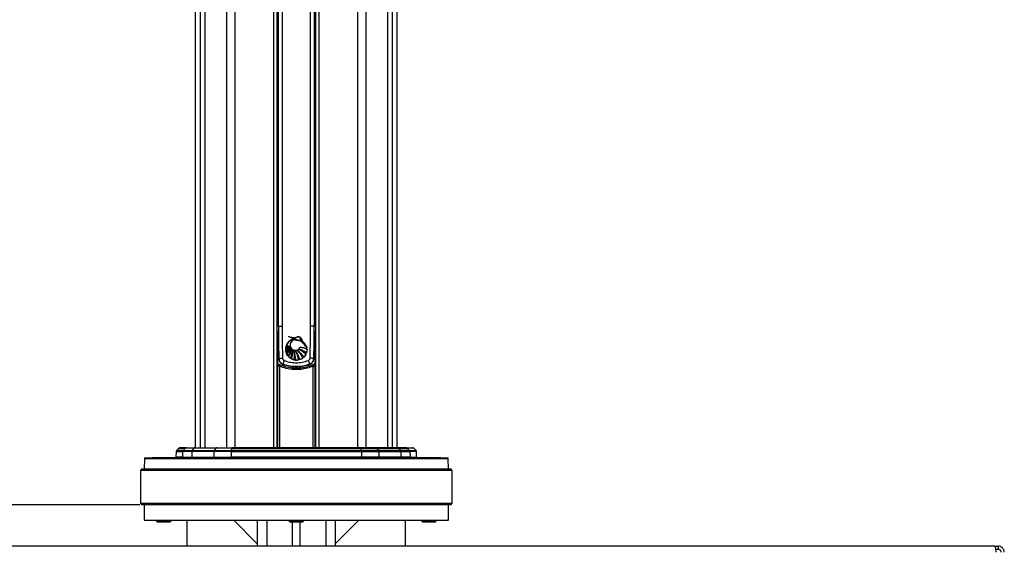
# Model space of a CAD drawing. Header units: millimetres. Extents: x 20 to 26059, y 28 to 17638.
# Tile 64 of 73: x 22205 to 23467, y 2220 to 2903. Entities that reach past the tile are written whole.
import ezdxf

# ---------------------------------------------------------------- set-up
doc = ezdxf.new("R2010")
doc.units = ezdxf.units.MM
doc.layers.add('COMPONENT_GEOMETRY', color=7, linetype='Continuous')
doc.styles.add('SLDTEXTSTYLE0', font='TXT', dxfattribs={"width": 0.75})
doc.dimstyles.new('SLDDIMSTYLE0', dxfattribs={"dimtxt": 150, "dimasz": 6.604, "dimexe": 0, "dimexo": 0.0625, "dimgap": 37.5, "dimtad": 0, "dimtih": 1, "dimtoh": 1, "dimdec": 0, "dimlfac": 0.5, "dimrnd": 1e-09, "dimzin": 12, "dimdsep": 46, "dimtxsty": 'SLDTEXTSTYLE0', "dimsah": 1, "dimcen": 0.09, "dimadec": 0, "dimazin": 3, "dimtfac": 1, "dimtdec": 0, "dimtofl": 0, "dimtmove": 0, "dimatfit": 3, "dimfxl": 1, "dimfrac": 2, "dimtolj": 1, "dimtzin": 12, "dimarcsym": 0})

# ---------------------------------------------------------------- blocks, each defined once
blk = doc.blocks.new('_D_4')
at = {"layer": 'COMPONENT_GEOMETRY', "color": 7, "ltscale": 2}
for p, q in [((22359, 2281.3), (21073.9, 2281.3)), ((21080.3, 2281.3), (21080.3, 2208.2)), ((21080.3, 1897), (21080.3, 1970.1)), ((21627.6, 1897), (21073.9, 1897))]:
    blk.add_line(p, q, dxfattribs=at)
for points in [[(21080.3, 2281.3), (21079.3, 2274.7), (21081.3, 2274.7)], [(21080.3, 1897), (21081.3, 1903.6), (21079.3, 1903.6)]]:
    blk.add_solid(points, dxfattribs=at)
at = {"layer": 'COMPONENT_GEOMETRY', "color": 7, "ltscale": 2, "insert": (20914, 2163.5), "char_height": 150, "attachment_point": 1, "style": 'SLDTEXTSTYLE0'}
blk.add_mtext('192', dxfattribs=at)

msp = doc.modelspace()

# ---------------------------------------------------------------- linework, layer by layer
at = {"color": 7, "linetype": 'Continuous', "lineweight": 25, "ltscale": 2}
for p, q in [((22429.93, 6725.12), (22429.93, 2354.33)), ((22689.06, 2354.33), (22689.06, 6725.11)), ((22534.86, 2354.33), (22534.86, 5953.69)), ((22584.14, 5953.53), (22584.14, 2354.33)), ((22536.5, 2510.33), (22536.5, 2919.41)), ((22541.27, 2919.41), (22541.27, 2510.33)), ((22577.72, 2510.33), (22577.72, 2919.41)), ((22582.5, 2919.41), (22582.5, 2510.33)), ((22534.86, 2503.33), (22536.59, 2503.33)), ((22535.51, 2500.71), (22535.51, 2502.71)), ((22535.51, 2500.71), (22535.51, 2462.04)), ((22536.5, 2509.76), (22536.5, 2510.33)), ((22536.5, 2510.33), (22541.27, 2510.33)), ((22582.5, 2510.33), (22577.72, 2510.33)), ((22582.45, 2503.33), (22584.14, 2503.33)), ((22582.5, 2510.33), (22582.5, 2509.76)), ((22583.48, 2502.71), (22583.48, 2500.71)), ((22583.48, 2462.04), (22583.48, 2500.71)), ((22554.74, 2493.46), (22558.69, 2494.62)), ((22545.89, 2479.42), (22545.91, 2481.84)), ((22552.61, 2481.55), (22545.89, 2479.42)), ((22545.91, 2481.84), (22551.99, 2482.51)), ((22546, 2482.64), (22546.56, 2484.94)), ((22551.99, 2482.51), (22546, 2482.64)), ((22546, 2478.43), (22552.61, 2481.55)), ((22546.69, 2475.76), (22546, 2478.43)), ((22546.56, 2484.94), (22551.38, 2483.86)), ((22553.35, 2480.79), (22546.69, 2475.76)), ((22551.38, 2483.86), (22546.84, 2485.68)), ((22547.08, 2474.82), (22553.35, 2480.79)), ((22573.53, 2480.79), (22572.74, 2475.92)), ((22573.53, 2479.87), (22573.53, 2479.88)), ((22548.68, 2472.15), (22547.08, 2474.82)), ((22552.09, 2468.96), (22549.45, 2471.22)), ((22556.75, 2467.01), (22553.21, 2468.3)), ((22562.39, 2466.96), (22558.25, 2466.77)), ((22567.92, 2469.4), (22563.82, 2467.32)), ((22572.05, 2474.31), (22569.15, 2470.43)), ((22535.87, 2458.79), (22537.76, 2458.79)), ((22581.23, 2458.79), (22583.12, 2458.79)), ((22405.39, 2349.39), (22405.14, 2342.29)), ((22408.97, 2353.74), (22405.97, 2350.74)), ((22418.6, 2354.33), (22410.39, 2354.33)), ((22413.69, 2349.39), (22413.45, 2342.29)), ((22425.58, 2349.39), (22413.69, 2349.39)), ((22417.21, 2353.74), (22414.27, 2350.74)), ((22414.27, 2350.74), (22426, 2350.74)), ((22428.12, 2353.74), (22417.21, 2353.74)), ((22418.6, 2354.33), (22429.12, 2354.33)), ((22425.58, 2349.39), (22425.41, 2342.29)), ((22453.83, 2349.39), (22425.58, 2349.39)), ((22428.12, 2353.74), (22426, 2350.74)), ((22426, 2350.74), (22454.25, 2350.74)), ((22456.37, 2353.74), (22428.12, 2353.74)), ((22429.12, 2354.33), (22457.37, 2354.33)), ((22453.83, 2349.39), (22453.66, 2342.29)), ((22476.02, 2349.39), (22453.83, 2349.39)), ((22456.37, 2353.74), (22454.25, 2350.74)), ((22454.25, 2350.74), (22476.14, 2350.74)), ((22476.73, 2353.74), (22456.37, 2353.74)), ((22457.37, 2354.33), (22477.01, 2354.33)), ((22476.02, 2349.39), (22475.98, 2342.29)), ((22476.02, 2349.39), (22642.97, 2349.39)), ((22476.73, 2353.74), (22476.14, 2350.74)), ((22642.85, 2350.74), (22476.14, 2350.74)), ((22476.73, 2353.74), (22642.26, 2353.74)), ((22641.98, 2354.33), (22477.01, 2354.33)), ((22661.62, 2354.33), (22641.98, 2354.33)), ((22642.26, 2353.74), (22642.85, 2350.74)), ((22642.26, 2353.74), (22662.62, 2353.74)), ((22664.74, 2350.74), (22642.85, 2350.74)), ((22642.97, 2349.39), (22643.02, 2342.29)), ((22642.97, 2349.39), (22665.16, 2349.39)), ((22689.87, 2354.33), (22661.62, 2354.33)), ((22662.62, 2353.74), (22664.74, 2350.74)), ((22662.62, 2353.74), (22690.87, 2353.74)), ((22692.99, 2350.74), (22664.74, 2350.74)), ((22665.16, 2349.39), (22665.33, 2342.29)), ((22665.16, 2349.39), (22693.41, 2349.39)), ((22700.39, 2354.33), (22689.87, 2354.33)), ((22690.87, 2353.74), (22692.99, 2350.74)), ((22690.87, 2353.74), (22701.78, 2353.74)), ((22704.72, 2350.74), (22692.99, 2350.74)), ((22693.41, 2349.39), (22693.58, 2342.29)), ((22693.41, 2349.39), (22705.3, 2349.39)), ((22700.39, 2354.33), (22708.6, 2354.33)), ((22701.78, 2353.74), (22704.72, 2350.74)), ((22705.3, 2349.39), (22705.54, 2342.29)), ((22713.02, 2350.74), (22710.02, 2353.74)), ((22713.85, 2342.29), (22713.6, 2349.39)), ((22364.63, 2340.35), (22364.29, 2327.33)), ((22365.63, 2341.33), (22559.5, 2341.33)), ((22374.02, 2341.89), (22374.02, 2341.33)), ((22374.78, 2341.89), (22374.78, 2341.33)), ((22378.17, 2341.89), (22378.17, 2341.33)), ((22381.32, 2341.83), (22381.32, 2341.33)), ((22381.32, 2341.83), (22384.51, 2341.83)), ((22381.32, 2341.83), (22381.32, 2341.33)), ((22381.32, 2341.83), (22381.32, 2341.83)), ((22383.5, 2341.89), (22383.5, 2341.83)), ((22383.79, 2341.89), (22383.79, 2341.83)), ((22383.88, 2341.89), (22383.88, 2341.83)), ((22383.92, 2341.89), (22383.92, 2341.83)), ((22384.04, 2341.89), (22384.04, 2341.83)), ((22384.12, 2341.89), (22384.12, 2341.83)), ((22384.32, 2341.89), (22384.32, 2341.83)), ((22384.4, 2341.89), (22384.4, 2341.33)), ((22384.51, 2341.89), (22384.51, 2341.33)), ((22384.58, 2341.89), (22384.58, 2341.33)), ((22385.95, 2341.83), (22385.95, 2341.33)), ((22386.28, 2341.33), (22386.28, 2341.89)), ((22392.48, 2341.89), (22392.48, 2341.33)), ((22392.58, 2341.83), (22392.58, 2341.33)), ((22393.91, 2341.33), (22393.91, 2341.89)), ((22394.25, 2341.83), (22397.36, 2341.83)), ((22397.36, 2341.83), (22397.36, 2341.33)), ((22413.45, 2342.29), (22425.41, 2342.29)), ((22425.41, 2342.29), (22453.66, 2342.29)), ((22453.66, 2342.29), (22475.98, 2342.29)), ((22643.02, 2342.29), (22475.98, 2342.29)), ((22559.5, 2341.33), (22753.36, 2341.33)), ((22665.33, 2342.29), (22643.02, 2342.29)), ((22693.58, 2342.29), (22665.33, 2342.29)), ((22705.54, 2342.29), (22693.58, 2342.29)), ((22713.03, 2341.83), (22713.03, 2341.33)), ((22715.67, 2341.33), (22715.67, 2341.89)), ((22725.08, 2341.89), (22725.08, 2341.83)), ((22725.13, 2341.89), (22725.13, 2341.83)), ((22725.15, 2341.89), (22725.15, 2341.83)), ((22725.18, 2341.89), (22725.18, 2341.83)), ((22725.24, 2341.89), (22725.24, 2341.83)), ((22725.37, 2341.89), (22725.37, 2341.83)), ((22725.97, 2341.89), (22725.97, 2341.33)), ((22728.52, 2341.33), (22728.52, 2341.89)), ((22729.15, 2341.89), (22729.15, 2341.33)), ((22731.77, 2341.33), (22731.77, 2341.89)), ((22734.86, 2341.83), (22734.86, 2341.89)), ((22734.95, 2341.83), (22734.95, 2341.89)), ((22735.49, 2341.33), (22735.49, 2341.89)), ((22739.26, 2341.33), (22739.26, 2341.89)), ((22742.56, 2341.33), (22742.56, 2341.89)), ((22744.64, 2341.33), (22744.64, 2341.89)), ((22744.97, 2341.33), (22744.97, 2341.89)), ((22754.71, 2327.33), (22754.36, 2340.35)), ((22361.5, 2327.33), (22359.5, 2325.33)), ((22359.5, 2325.33), (22359.5, 2283.33)), ((22559.5, 2325.33), (22359.5, 2325.33)), ((22361.5, 2327.33), (22559.5, 2327.33)), ((22559.5, 2327.33), (22757.5, 2327.33)), ((22759.5, 2325.33), (22559.5, 2325.33)), ((22759.5, 2325.33), (22757.5, 2327.33)), ((22759.5, 2283.33), (22759.5, 2325.33)), ((22359.5, 2283.33), (22361.5, 2281.33)), ((22359.5, 2283.33), (22559.5, 2283.33)), ((22559.5, 2281.33), (22361.5, 2281.33)), ((22364.5, 2281.33), (22364.5, 2261.33)), ((22559.5, 2283.33), (22759.5, 2283.33)), ((22757.5, 2281.33), (22559.5, 2281.33)), ((22754.5, 2261.33), (22754.5, 2281.33)), ((22757.5, 2281.33), (22759.5, 2283.33)), ((22364.5, 2261.33), (22754.5, 2261.33)), ((22379.5, 2261.33), (22379.5, 2260.98)), ((22379.5, 2260.98), (22381.15, 2259.33)), ((22379.5, 2260.98), (22397.79, 2260.98)), ((22397.79, 2260.98), (22399.5, 2260.98)), ((22397.84, 2259.33), (22399.5, 2260.98)), ((22399.5, 2260.98), (22399.5, 2261.33)), ((22419.5, 2228.33), (22419.5, 2261.33)), ((22479.5, 2261.33), (22509.5, 2231.33)), ((22509.5, 2261.33), (22509.5, 2228.33)), ((22549.5, 2261.33), (22549.5, 2260.98)), ((22549.5, 2260.98), (22551.15, 2259.33)), ((22549.5, 2260.98), (22569.5, 2260.98)), ((22567.84, 2259.33), (22569.5, 2260.98)), ((22569.5, 2260.98), (22569.5, 2261.33)), ((22609.5, 2261.33), (22609.5, 2228.33)), ((22639.5, 2261.33), (22609.5, 2231.33)), ((22699.5, 2228.33), (22699.5, 2261.33)), ((22719.5, 2261.33), (22719.5, 2260.98)), ((22719.5, 2260.98), (22721.15, 2259.33)), ((22719.5, 2260.98), (22739.5, 2260.98)), ((22737.84, 2259.33), (22739.5, 2260.98)), ((22739.5, 2260.98), (22739.5, 2261.33)), ((22381.15, 2259.33), (22396.41, 2259.33)), ((22396.41, 2259.33), (22397.84, 2259.33)), ((22551.15, 2259.33), (22567.84, 2259.33)), ((22554.5, 2228.33), (22554.5, 2259.33)), ((22564.5, 2228.33), (22564.5, 2259.33)), ((22721.15, 2259.33), (22737.84, 2259.33)), ((23455.5, 2228.33), (21663.5, 2228.33)), ((23455.5, 2228.33), (23459.5, 2228.33)), ((23456.35, 2224.33), (23459.5, 2224.33)), ((23459.5, 2228.33), (23459.5, 2224.33))]:
    msp.add_line(p, q, dxfattribs=at)
at = {"color": 8, "linetype": 'Continuous', "lineweight": 25, "ltscale": 2}
for p, q in [((22429.94, 6725.12), (22429.94, 2354.33)), ((22436.74, 2354.33), (22436.74, 6722.87)), ((22442.21, 6722.58), (22442.21, 2354.33)), ((22470.46, 2354.33), (22470.46, 6720.58)), ((22638.33, 2354.33), (22638.33, 6720.07)), ((22648.53, 6720.58), (22648.53, 2354.33)), ((22676.78, 2354.33), (22676.78, 6722.58)), ((22682.25, 6722.87), (22682.25, 2354.33)), ((22689.05, 2354.33), (22689.05, 6725.11)), ((22480.66, 6669.24), (22480.66, 2354.33)), ((22530.57, 2354.33), (22530.57, 5958.52)), ((22588.43, 5958.64), (22588.43, 2354.33)), ((22535.51, 2502.71), (22536.59, 2502.71)), ((22536.59, 2500.71), (22535.51, 2500.71)), ((22583.48, 2500.71), (22582.42, 2500.71)), ((22582.45, 2502.71), (22583.48, 2502.71)), ((22535.87, 2354.33), (22535.87, 2458.79)), ((22537.76, 2458.79), (22537.76, 2354.33)), ((22581.23, 2354.33), (22581.23, 2458.79)), ((22583.12, 2458.79), (22583.12, 2354.33)), ((22405.39, 2349.39), (22413.69, 2349.39)), ((22414.27, 2350.74), (22405.97, 2350.74)), ((22408.97, 2353.74), (22417.21, 2353.74)), ((22710.02, 2353.74), (22701.78, 2353.74)), ((22704.72, 2350.74), (22713.02, 2350.74)), ((22713.6, 2349.39), (22705.3, 2349.39)), ((22559.5, 2340.35), (22364.63, 2340.35)), ((22413.45, 2342.29), (22405.14, 2342.29)), ((22754.36, 2340.35), (22559.5, 2340.35)), ((22705.54, 2342.29), (22713.85, 2342.29)), ((22521.5, 2261.33), (22521.5, 2228.33)), ((22597.5, 2261.33), (22597.5, 2228.33))]:
    msp.add_line(p, q, dxfattribs=at)
at = {"color": 8, "linetype": 'Continuous', "lineweight": 25, "ltscale": 2, "flags": 128}
for points in [[(22537.08, 2468.91), (22537.14, 2468.91), (22537.45, 2468.92), (22537.99, 2468.94), (22538.75, 2468.96), (22539.68, 2468.99), (22540.73, 2469.02), (22541.86, 2469.05)], [(22581.91, 2468.91), (22581.85, 2468.91), (22581.55, 2468.92), (22581, 2468.94), (22580.24, 2468.96), (22579.31, 2468.99), (22578.26, 2469.02), (22577.14, 2469.05)]]:
    msp.add_lwpolyline(points, dxfattribs=at)
at = {"color": 7, "linetype": 'Continuous', "lineweight": 25, "ltscale": 2, "flags": 128}
for points in [[(22534.86, 2460.31), (22535.13, 2460.69), (22535.26, 2460.82)], [(22476.73, 2353.74), (22476.76, 2353.87), (22476.79, 2353.99), (22476.82, 2354.09), (22476.86, 2354.17), (22476.9, 2354.24), (22476.93, 2354.29), (22476.97, 2354.32), (22477.01, 2354.33)], [(22642.26, 2353.74), (22642.23, 2353.87), (22642.2, 2353.99), (22642.17, 2354.09), (22642.13, 2354.17), (22642.1, 2354.24), (22642.06, 2354.29), (22642.02, 2354.32), (22641.98, 2354.33)]]:
    msp.add_lwpolyline(points, dxfattribs=at)
at = {"color": 8, "linetype": 'Continuous', "lineweight": 25, "ltscale": 4}
for centre, radius, start, end in [((22537.05, 2513.8), 4.08, 262.15357, 270.29065), ((22581.94, 2513.8), 4.08, 269.70935, 277.84643), ((22537.87, 2481.36), 13.04, 266.5344, 272.27292), ((22557.5, 2511.45), 56.93, 246.55972, 247.67071), ((22536.6, 2459.34), 1.99, 66.31917, 132.10378), ((22544.08, 2460.83), 1.78, 158.38658, 174.41766), ((22574.92, 2460.83), 1.78, 5.57244, 21.62539), ((22582.39, 2459.34), 1.99, 64.53635, 113.69932), ((22561.49, 2511.45), 56.93, 292.32929, 293.44028)]:
    msp.add_arc(centre, radius, start, end, dxfattribs=at)
at = {"color": 7, "linetype": 'Continuous', "lineweight": 25, "ltscale": 4}
for centre, radius, start, end in [((22559.69, 2480.53), 13.84, 110.92308, 158.17558), ((22557.79, 2508.74), 14.14, 234.94908, 273.63364), ((22556.04, 2509.15), 13.58, 242.03083, 289.44489), ((22558.25, 2486.07), 6.69, 90, 335.57879), ((22563.96, 2469.37), 25.8, 101.77962, 110.92308), ((22534.94, 2454.76), 47.29, 35.54171, 50.97656), ((22533.98, 2461.14), 44.73, 28.15211, 43.18066), ((22559.69, 2480.53), 13.84, 174.57632, 184.60696), ((22540.6, 2507.83), 28.9, 280.55002, 294.57239), ((22546.1, 2508.28), 26.44, 269.57505, 282.86036), ((22559.69, 2480.53), 13.84, 161.44205, 171.26478), ((22549.83, 2520.49), 38.05, 264.23199, 273.24999), ((22538.2, 2503.54), 26.29, 287.27052, 303.24982), ((22559.69, 2480.53), 13.84, 188.73522, 200.1624), ((22555.23, 2512.3), 28.7, 252.42277, 262.29992), ((22529.31, 2505.72), 34.64, 300.12791, 313.97092), ((22562.12, 2517.26), 35.09, 244.1715, 252.17965), ((22529.52, 2499.54), 30.32, 305.37994, 321.8112), ((22529.12, 2491.19), 27.3, 315.76871, 336.04373), ((22525.46, 2489.33), 30.06, 322.95646, 342.12936), ((22514.81, 2485.33), 40.72, 336.30302, 351.80796), ((22525.23, 2478.8), 29.89, 339.42574, 1.38433), ((22528.88, 2468.65), 29.43, 356.32352, 20.40871), ((22527.57, 2472.27), 29.65, 349.76985, 12.94962), ((22534.88, 2460.55), 29.72, 13.1802, 38.17055), ((22532.5, 2463.32), 30.11, 6.95015, 31.21386), ((22545.85, 2456.2), 27.31, 31.41666, 57.40516), ((22541.23, 2457.04), 29.41, 24.86126, 48.91516), ((22554.06, 2449.79), 32.12, 54.4516, 73.94533), ((22548.41, 2450.08), 33.85, 45.7104, 64.57885), ((22561.21, 2453.82), 29.66, 65.45324, 83.93443), ((22559.69, 2480.53), 13.84, 340.52847, 1.07012), ((22575.14, 2452.68), 34.02, 156.53482, 164.84929), ((22559.69, 2480.53), 13.84, 204.39198, 217.30176), ((22559.69, 2480.53), 13.84, 222.28808, 236.73372), ((22559.69, 2480.53), 13.84, 242.12155, 257.73891), ((22559.69, 2480.53), 13.84, 264.04777, 281.25434), ((22559.69, 2480.53), 13.84, 287.39151, 306.4775), ((22559.69, 2480.53), 13.84, 313.14447, 333.28762), ((22543.85, 2452.68), 34.02, 15.15071, 23.46518), ((22537.87, 2458.79), 2, 67.79185, 179.97531), ((22559.5, 2511.45), 54.93, 246.27715, 247.67071), ((22547.48, 2455.36), 10.31, 149.16392, 160.54079), ((22559.5, 2511.45), 54.93, 292.32929, 293.72285), ((22581.12, 2458.79), 2, 0.02469, 112.20815), ((22571.51, 2455.36), 10.31, 19.45921, 30.83608), ((22582.39, 2459.33), 2, 29.32553, 64.57775), ((22407.39, 2349.32), 2, 135, 178), ((22410.39, 2352.33), 2, 90, 135), ((22415.71, 2349.33), 2.02, 135.70091, 178.12466), ((22418.6, 2352.39), 1.94, 90.08248, 135.72614), ((22428.04, 2349.37), 2.45, 146.26118, 179.55799), ((22429.18, 2353.08), 1.25, 92.77531, 147.94766), ((22456.29, 2349.37), 2.45, 146.2623, 179.55745), ((22457.43, 2353.08), 1.25, 92.77516, 147.94781), ((22483.6, 2349.42), 7.57, 169.98983, 180.21386), ((22635.4, 2349.42), 7.57, 359.78614, 10.01017), ((22661.56, 2353.08), 1.25, 32.05219, 87.22484), ((22662.7, 2349.37), 2.45, 0.44255, 33.7377), ((22689.81, 2353.08), 1.25, 32.05234, 87.22469), ((22690.95, 2349.37), 2.45, 0.44201, 33.73882), ((22700.39, 2352.39), 1.94, 44.27386, 89.91752), ((22703.28, 2349.33), 2.02, 1.87534, 44.29909), ((22708.6, 2352.33), 2, 45, 90), ((22711.61, 2349.32), 2, 2, 45), ((22365.63, 2340.33), 1, 90, 178.5), ((22404.14, 2342.33), 1, 270, 358), ((22412.46, 2342.32), 0.99, 270.56627, 358.56984), ((22424.53, 2342.19), 0.881, 281.04933, 6.52649), ((22452.78, 2342.19), 0.881, 281.0484, 6.52684), ((22474.62, 2342.07), 1.38, 327.53563, 9.39421), ((22644.38, 2342.07), 1.38, 170.60579, 212.46437), ((22666.21, 2342.19), 0.881, 173.47316, 258.9516), ((22694.46, 2342.19), 0.881, 173.47351, 258.95067), ((22706.53, 2342.32), 0.99, 181.43016, 269.43373), ((22714.85, 2342.33), 1, 182, 210.68315), ((22753.36, 2340.33), 1, 1.5, 90)]:
    msp.add_arc(centre, radius, start, end, dxfattribs=at)
at = {"color": 8, "linetype": 'Continuous', "lineweight": 25, "ltscale": 4}
for centre, major_axis, ratio, start_param, end_param in [((22535.51, 2502.64), (4, 0), 0.0174551, 1.5707963, 1.7358167), ((22535.51, 2500.64), (2, 0), 0.0349101, 1.5707963, 1.9055588), ((22583.48, 2502.64), (4, 0), 0.0174551, 1.4057759, 1.5707963), ((22583.48, 2500.64), (2, 0), 0.0349101, 1.2360338, 1.5707963)]:
    msp.add_ellipse(centre, major_axis=major_axis, ratio=ratio, start_param=start_param, end_param=end_param, dxfattribs=at)
at = {"color": 7, "linetype": 'Continuous', "lineweight": 25, "ltscale": 2}
for points, knots in [([(22536.56, 2510.2), (22536.55, 2503.8), (22536.53, 2490.03), (22536.92, 2476.27), (22537.13, 2468.91)], [0, 0, 0, 0, 0.4652847, 1, 1, 1, 1]), ([(22536.56, 2509.62), (22536.55, 2503.22), (22536.53, 2489.46), (22536.92, 2475.7), (22537.13, 2468.34)], [0, 0, 0, 0, 0.4652932, 1, 1, 1, 1]), ([(22541.27, 2510.33), (22541.28, 2505.24), (22541.32, 2491.48), (22541.65, 2477.72), (22541.86, 2469.05)], [0, 0, 0, 0, 0.370217, 1, 1, 1, 1]), ([(22577.14, 2469.05), (22577.35, 2477.72), (22577.68, 2491.48), (22577.71, 2505.24), (22577.72, 2510.33)], [0, 0, 0, 0, 0.629783, 1, 1, 1, 1]), ([(22581.89, 2468.91), (22581.97, 2471.68), (22582.33, 2484.15), (22582.57, 2497.96), (22582.47, 2509), (22582.46, 2510.33)], [0, 0, 0, 0, 0.2003863, 0.90333094, 1, 1, 1, 1]), ([(22581.89, 2468.34), (22581.97, 2471.1), (22582.33, 2483.57), (22582.57, 2497.38), (22582.47, 2508.42), (22582.46, 2509.76)], [0, 0, 0, 0, 0.2003866, 0.903323, 1, 1, 1, 1]), ([(22546.84, 2485.68), (22547.56, 2487.07), (22549, 2489.83), (22552.06, 2492.29), (22554.11, 2493.19), (22554.74, 2493.46)], [0, 0, 0, 0, 0.4088188, 0.8176277, 1, 1, 1, 1]), ([(22549.67, 2497.16), (22551.09, 2496.58), (22553.92, 2495.42), (22557.78, 2495.51), (22559.9, 2496.15), (22560.56, 2496.35)], [0, 0, 0, 0, 0.40731149, 0.81462962, 1, 1, 1, 1]), ([(22558.69, 2494.62), (22557.08, 2494.66), (22553.86, 2494.74), (22551.07, 2496.35), (22549.67, 2497.16)], [0, 0, 0, 0, 0.4994666, 1, 1, 1, 1]), ([(22558.25, 2492.76), (22557.5, 2492.68), (22556, 2492.54), (22553.99, 2491.38), (22552.47, 2489.69), (22551.6, 2487.57), (22551.48, 2485.28), (22552.12, 2483.09), (22553.46, 2481.23), (22555.33, 2479.91), (22557.53, 2479.3), (22559.82, 2479.44), (22561.92, 2480.33), (22563.47, 2481.71), (22564.09, 2482.84), (22564.34, 2483.31)], [0, 0, 0, 0, 0.0786963, 0.1573915, 0.2360909, 0.3148007, 0.3934984, 0.4721792, 0.550866, 0.6295728, 0.7082788, 0.7869751, 0.8656636, 0.9443566, 1, 1, 1, 1]), ([(22564.72, 2491.5), (22564.56, 2491.57), (22564.1, 2491.79), (22563.01, 2491.71), (22561.61, 2492.16), (22559.99, 2492.7), (22558.83, 2492.74), (22558.25, 2492.76)], [0, 0, 0, 0, 0.0766786, 0.2283283, 0.480719, 0.7367172, 1, 1, 1, 1]), ([(22558.25, 2492.76), (22559.07, 2492.71), (22560.59, 2492.63), (22562.31, 2491.81), (22563.58, 2491.76), (22564.29, 2491.72), (22564.6, 2491.55), (22564.72, 2491.5)], [0, 0, 0, 0, 0.3699321, 0.6829786, 0.8410309, 0.9422539, 1, 1, 1, 1]), ([(22558.25, 2492.76), (22559.47, 2492.56), (22561.22, 2492.28), (22563.14, 2491.74), (22564.13, 2491.76), (22564.52, 2491.58), (22564.72, 2491.5)], [0, 0, 0, 0, 0.5598874, 0.8057962, 0.9035606, 1, 1, 1, 1]), ([(22566.6, 2491.75), (22566.64, 2492.13), (22566.72, 2492.89), (22566.34, 2494.05), (22565.62, 2495.14), (22564.49, 2496.07), (22562.87, 2496.61), (22561.49, 2496.63), (22560.7, 2496.39), (22560.56, 2496.35)], [0, 0, 0, 0, 0.1258466, 0.2510583, 0.3934044, 0.5575646, 0.7264661, 0.9521022, 1, 1, 1, 1]), ([(22566.6, 2491.75), (22566.64, 2492.13), (22566.72, 2492.89), (22566.24, 2494.35), (22565.02, 2495.85), (22562.81, 2496.73), (22561.31, 2496.47), (22560.56, 2496.35)], [0, 0, 0, 0, 0.1258734, 0.2511602, 0.5007253, 0.7496375, 1, 1, 1, 1]), ([(22560.56, 2496.35), (22561.17, 2496.46), (22562.29, 2496.67), (22563.98, 2496.32), (22565.33, 2495.46), (22566.28, 2494.22), (22566.74, 2492.92), (22566.64, 2492.08), (22566.6, 2491.75)], [0, 0, 0, 0, 0.2033049, 0.3772317, 0.5573781, 0.7229111, 0.8900663, 1, 1, 1, 1]), ([(22564.25, 2493.89), (22564.26, 2493.91), (22564.29, 2493.95), (22564.37, 2494.01), (22564.5, 2494.04), (22564.72, 2494.03), (22564.99, 2493.94), (22565.21, 2493.78), (22565.33, 2493.62), (22565.38, 2493.5), (22565.38, 2493.4), (22565.35, 2493.32), (22565.3, 2493.26), (22565.21, 2493.2), (22565.05, 2493.17), (22564.82, 2493.2), (22564.55, 2493.32), (22564.36, 2493.48), (22564.26, 2493.63), (22564.22, 2493.74), (22564.22, 2493.83), (22564.24, 2493.87), (22564.25, 2493.89)], [0, 0, 0, 0, 0.0245106, 0.0489215, 0.0887838, 0.1535274, 0.255543, 0.3608773, 0.4093265, 0.4500827, 0.4770882, 0.5042486, 0.5276257, 0.5576558, 0.6023904, 0.6762556, 0.7855105, 0.8729196, 0.9199239, 0.9562111, 0.9822341, 1, 1, 1, 1]), ([(22573.42, 2482.25), (22572.14, 2483.92), (22569.55, 2487.3), (22566.34, 2490.09), (22564.72, 2491.5)], [0, 0, 0, 0, 0.4954426, 1, 1, 1, 1]), ([(22566.6, 2491.75), (22567.88, 2490.29), (22570.47, 2487.35), (22572.43, 2483.96), (22573.42, 2482.25)], [0, 0, 0, 0, 0.4956916, 1, 1, 1, 1]), ([(22554.06, 2480.1), (22553.35, 2478.68), (22551.91, 2475.79), (22549.77, 2473.37), (22548.68, 2472.15)], [0, 0, 0, 0, 0.4921363, 1, 1, 1, 1]), ([(22549.45, 2471.22), (22550.39, 2472.58), (22552.3, 2475.35), (22553.47, 2478.5), (22554.06, 2480.1)], [0, 0, 0, 0, 0.4929531, 1, 1, 1, 1]), ([(22555.11, 2479.52), (22554.79, 2477.73), (22554.14, 2474.11), (22552.78, 2470.69), (22552.09, 2468.96)], [0, 0, 0, 0, 0.4954074, 1, 1, 1, 1]), ([(22553.21, 2468.3), (22553.79, 2470.09), (22554.97, 2473.74), (22555.06, 2477.57), (22555.11, 2479.52)], [0, 0, 0, 0, 0.4907587, 1, 1, 1, 1]), ([(22556.46, 2478.92), (22556.75, 2477.3), (22557.34, 2474.01), (22557.22, 2469.99), (22556.85, 2467.66), (22556.75, 2467.01)], [0, 0, 0, 0, 0.41092386, 0.83375908, 1, 1, 1, 1]), ([(22558.25, 2466.77), (22558.28, 2468.4), (22558.32, 2471.71), (22557.53, 2475.79), (22556.73, 2478.15), (22556.46, 2478.92)], [0, 0, 0, 0, 0.39547912, 0.80240946, 1, 1, 1, 1]), ([(22558.25, 2478.92), (22559.04, 2477.45), (22560.66, 2474.47), (22561.88, 2470.36), (22562.26, 2467.81), (22562.39, 2466.96)], [0, 0, 0, 0, 0.39255261, 0.79649078, 1, 1, 1, 1]), ([(22563.82, 2467.32), (22563.37, 2468.91), (22562.45, 2472.12), (22560.42, 2475.98), (22558.83, 2478.13), (22558.25, 2478.92)], [0, 0, 0, 0, 0.3811394, 0.7733008, 1, 1, 1, 1]), ([(22560.56, 2479.21), (22561.73, 2478.08), (22564.12, 2475.78), (22566.45, 2472.35), (22567.56, 2470.13), (22567.92, 2469.4)], [0, 0, 0, 0, 0.3959351, 0.8033569, 1, 1, 1, 1]), ([(22569.15, 2470.43), (22568.3, 2471.69), (22566.57, 2474.22), (22563.58, 2477.12), (22561.43, 2478.6), (22560.56, 2479.21)], [0, 0, 0, 0, 0.3664215, 0.7434704, 1, 1, 1, 1]), ([(22562.95, 2480.65), (22564.57, 2479.8), (22567.87, 2478.06), (22570.64, 2475.57), (22572.05, 2474.31)], [0, 0, 0, 0, 0.4931822, 1, 1, 1, 1]), ([(22572.74, 2475.92), (22571.23, 2476.9), (22568.17, 2478.9), (22564.7, 2480.06), (22562.95, 2480.65)], [0, 0, 0, 0, 0.4927114, 1, 1, 1, 1]), ([(22564.34, 2483.31), (22565.9, 2483.08), (22569.07, 2482.61), (22572.03, 2481.4), (22573.53, 2480.79)], [0, 0, 0, 0, 0.4934473, 1, 1, 1, 1]), ([(22534.86, 2462.36), (22534.97, 2462.31), (22535.38, 2462.1), (22536.06, 2461.77), (22536.76, 2461.45), (22537.25, 2461.23), (22537.35, 2461.19), (22537.4, 2461.17)], [0, 0, 0, 0, 0.0867008, 0.3303658, 0.556868, 0.7773319, 1, 1, 1, 1]), ([(22537.09, 2468.92), (22537.09, 2468.88), (22537.02, 2468.11), (22537.42, 2466.61), (22538.35, 2464.6), (22539.86, 2462.96), (22541.25, 2461.97), (22542.13, 2461.68), (22542.32, 2461.61)], [0, 0, 0, 0, 0.0124289, 0.2430283, 0.4738371, 0.7068831, 0.9369463, 1, 1, 1, 1]), ([(22537.09, 2468.35), (22537.09, 2468.31), (22537.02, 2467.54), (22537.42, 2466.03), (22538.35, 2464.03), (22539.86, 2462.38), (22541.27, 2461.39), (22542.17, 2461.09), (22542.38, 2461.02)], [0, 0, 0, 0, 0.0123499, 0.2414023, 0.4707179, 0.7022664, 0.9309057, 1, 1, 1, 1]), ([(22541.86, 2469.05), (22541.88, 2468.8), (22541.95, 2468.2), (22542.35, 2467.43), (22543.01, 2466.69), (22543.59, 2466.4), (22543.94, 2466.23)], [0, 0, 0, 0, 0.20845111, 0.48516536, 0.68641014, 1, 1, 1, 1]), ([(22543.94, 2466.23), (22544.47, 2466.03), (22547.19, 2465.02), (22552.36, 2463.72), (22559.7, 2463.12), (22567.44, 2463.75), (22572.49, 2465.39), (22575.05, 2466.23)], [0, 0, 0, 0, 0.0537254, 0.2738875, 0.5002054, 0.745778, 1, 1, 1, 1]), ([(22575.05, 2466.23), (22575.13, 2466.26), (22575.55, 2466.43), (22576.22, 2466.9), (22576.76, 2467.62), (22577.06, 2468.36), (22577.11, 2468.79), (22577.14, 2469.05)], [0, 0, 0, 0, 0.0701639, 0.3615771, 0.6522776, 0.7852951, 1, 1, 1, 1]), ([(22576.67, 2461.6), (22577.32, 2461.9), (22578.69, 2462.52), (22580.34, 2464.18), (22581.46, 2466.23), (22581.95, 2467.9), (22581.88, 2468.79), (22581.87, 2468.92)], [0, 0, 0, 0, 0.2229137, 0.4718267, 0.7179358, 0.9604753, 1, 1, 1, 1]), ([(22576.67, 2461.03), (22577.32, 2461.33), (22578.69, 2461.95), (22580.34, 2463.61), (22581.46, 2465.66), (22581.95, 2467.33), (22581.88, 2468.22), (22581.87, 2468.34)], [0, 0, 0, 0, 0.2228281, 0.4718373, 0.7180738, 0.9607854, 1, 1, 1, 1]), ([(22581.59, 2461.17), (22581.6, 2461.17), (22581.63, 2461.18), (22581.85, 2461.28), (22582.49, 2461.57), (22583.31, 2461.95), (22583.9, 2462.25), (22584.14, 2462.37)], [0, 0, 0, 0, 0.0356621, 0.2737864, 0.5355226, 0.8151791, 1, 1, 1, 1]), ([(22535.28, 2460.8), (22535.33, 2460.86), (22535.51, 2461.05), (22535.89, 2461.22), (22536.33, 2461.33), (22536.7, 2461.34), (22536.99, 2461.3), (22537.2, 2461.24), (22537.31, 2461.2), (22537.36, 2461.19), (22537.36, 2461.18)], [0, 0, 0, 0, 0.1087122, 0.3437095, 0.5423801, 0.70777, 0.8388492, 0.9331857, 0.9898737, 1, 1, 1, 1]), ([(22581.23, 2458.79), (22578.72, 2457.88), (22573.65, 2456.05), (22565.19, 2454.59), (22556.06, 2454.37), (22546.62, 2455.65), (22540.67, 2457.76), (22537.76, 2458.79)], [0, 0, 0, 0, 0.17977433, 0.36321619, 0.57484353, 0.79257305, 1, 1, 1, 1]), ([(22538.63, 2460.64), (22541.42, 2459.65), (22547.05, 2457.64), (22556.11, 2456.39), (22564.82, 2456.57), (22573.03, 2457.98), (22577.9, 2459.75), (22580.36, 2460.64)], [0, 0, 0, 0, 0.2074795, 0.4190313, 0.6367472, 0.8165183, 1, 1, 1, 1]), ([(22576.68, 2461.58), (22576.14, 2461.37), (22573.16, 2460.24), (22567.45, 2458.78), (22559.59, 2458.1), (22551.68, 2458.76), (22545.97, 2460.19), (22542.9, 2461.35), (22542.31, 2461.58)], [0, 0, 0, 0, 0.0500728, 0.2717652, 0.4998901, 0.7199188, 0.9462366, 1, 1, 1, 1]), ([(22576.68, 2461), (22576.14, 2460.79), (22573.16, 2459.67), (22567.45, 2458.21), (22559.59, 2457.52), (22551.68, 2458.19), (22545.97, 2459.62), (22542.9, 2460.78), (22542.31, 2461)], [0, 0, 0, 0, 0.0500718, 0.2717655, 0.4998903, 0.7199191, 0.9462381, 1, 1, 1, 1]), ([(22374.03, 2341.83), (22374.02, 2341.83), (22374.01, 2341.83), (22374.05, 2341.83), (22374.08, 2341.83)], [0, 0, 0, 0, 0.0885107, 1, 1, 1, 1]), ([(22374.78, 2341.83), (22374.79, 2341.83), (22374.8, 2341.83), (22375.02, 2341.83), (22375.3, 2341.83), (22375.76, 2341.83), (22376.23, 2341.83), (22376.62, 2341.83), (22376.79, 2341.83), (22376.95, 2341.83), (22377.08, 2341.83), (22377.41, 2341.83), (22377.72, 2341.83), (22377.99, 2341.83), (22378.04, 2341.83)], [0, 0, 0, 0, 0.0154601, 0.1041612, 0.223022, 0.4445311, 0.6117762, 0.7077533, 0.7776727, 0.7938785, 0.8092633, 0.8427157, 0.9697022, 1, 1, 1, 1]), ([(22378.17, 2341.83), (22378.17, 2341.83), (22378.17, 2341.83), (22378.22, 2341.83), (22378.48, 2341.83), (22378.94, 2341.83), (22379.59, 2341.83), (22380.22, 2341.83), (22380.74, 2341.83), (22380.97, 2341.83)], [0, 0, 0, 0, 0.0069329, 0.0388372, 0.0761456, 0.3581459, 0.495726, 0.7746087, 1, 1, 1, 1]), ([(22384.6, 2341.83), (22384.6, 2341.83), (22384.61, 2341.83), (22384.88, 2341.83), (22385.28, 2341.83), (22385.64, 2341.83), (22385.8, 2341.83), (22385.85, 2341.83), (22385.87, 2341.83), (22385.89, 2341.83), (22385.92, 2341.83), (22385.94, 2341.83), (22385.95, 2341.83)], [0, 0, 0, 0, 0.2111198, 0.5029762, 0.7883837, 0.9174055, 0.9608323, 0.9692643, 0.9752196, 0.9810635, 0.9886222, 1, 1, 1, 1]), ([(22385.95, 2341.83), (22385.99, 2341.83), (22386.09, 2341.83), (22386.19, 2341.83), (22386.25, 2341.83), (22386.28, 2341.83), (22386.27, 2341.83), (22386.27, 2341.83)], [0, 0, 0, 0, 0.295062, 0.6485103, 0.8122948, 0.9526796, 1, 1, 1, 1]), ([(22386.8, 2341.83), (22386.91, 2341.83), (22387.4, 2341.83), (22388.95, 2341.83), (22390.68, 2341.83), (22391.72, 2341.83), (22391.96, 2341.83)], [0, 0, 0, 0, 0.0764148, 0.3369539, 0.8445682, 1, 1, 1, 1]), ([(22392.58, 2341.83), (22392.65, 2341.83), (22392.75, 2341.83), (22392.84, 2341.83), (22392.86, 2341.83), (22392.87, 2341.83), (22392.88, 2341.83), (22392.89, 2341.83), (22392.94, 2341.83), (22393.09, 2341.83), (22393.22, 2341.83), (22393.39, 2341.83), (22393.67, 2341.83), (22393.89, 2341.83), (22393.89, 2341.83), (22393.9, 2341.83)], [0, 0, 0, 0, 0.0855066, 0.1010534, 0.1044786, 0.1071737, 0.1102116, 0.1143383, 0.1244208, 0.1619662, 0.2778076, 0.364445, 0.4494641, 0.8037428, 1, 1, 1, 1]), ([(22397.65, 2341.83), (22397.72, 2341.83), (22398.28, 2341.83), (22399.09, 2341.83), (22399.9, 2341.83), (22400.25, 2341.83), (22400.36, 2341.83), (22400.42, 2341.83), (22400.45, 2341.83), (22400.47, 2341.83), (22400.5, 2341.83), (22400.56, 2341.83), (22400.65, 2341.83), (22400.82, 2341.83), (22401.05, 2341.83), (22401.28, 2341.83), (22401.42, 2341.83), (22401.48, 2341.83), (22401.51, 2341.83), (22401.52, 2341.83), (22401.53, 2341.83), (22401.53, 2341.83), (22401.53, 2341.83), (22401.53, 2341.83), (22401.95, 2341.83), (22402.79, 2341.83), (22403.89, 2341.83), (22404.7, 2341.83), (22405.33, 2341.83), (22405.34, 2341.83), (22405.34, 2341.83)], [0, 0, 0, 0, 0.0240293, 0.1867905, 0.2840713, 0.3054759, 0.3147924, 0.3220268, 0.3243975, 0.3270912, 0.3293867, 0.335199, 0.3424584, 0.3527138, 0.3807446, 0.4033347, 0.4132749, 0.4176493, 0.4195737, 0.42042, 0.4207932, 0.4209575, 0.4210297, 0.4210613, 0.4210863, 0.5334279, 0.6448902, 0.7526053, 0.8478416, 1, 1, 1, 1]), ([(22713.03, 2341.83), (22713.38, 2341.83), (22714.09, 2341.83), (22714.91, 2341.83), (22715.48, 2341.83), (22715.69, 2341.83), (22715.66, 2341.83), (22715.66, 2341.83)], [0, 0, 0, 0, 0.2423535, 0.4885945, 0.734465, 0.9782031, 1, 1, 1, 1]), ([(22715.57, 2341.83), (22715.92, 2341.83), (22716.63, 2341.83), (22718.8, 2341.83), (22721.29, 2341.83), (22723.13, 2341.83), (22723.97, 2341.83), (22724.38, 2341.83), (22724.67, 2341.83), (22724.89, 2341.83), (22725.06, 2341.83), (22725.16, 2341.83), (22725.24, 2341.83), (22725.32, 2341.83), (22725.39, 2341.83), (22725.45, 2341.83), (22725.59, 2341.83), (22725.72, 2341.83), (22725.84, 2341.83)], [0, 0, 0, 0, 0.2418276, 0.4852951, 0.7070955, 0.8047517, 0.8477483, 0.8646479, 0.8815537, 0.898465, 0.9068363, 0.9106438, 0.9145485, 0.9243663, 0.935545, 0.9442755, 0.9519919, 1, 1, 1, 1]), ([(22725.97, 2341.83), (22725.97, 2341.83), (22725.97, 2341.83), (22725.98, 2341.83), (22726.02, 2341.83), (22726.26, 2341.83), (22726.75, 2341.83), (22727.31, 2341.83), (22727.75, 2341.83), (22727.99, 2341.83), (22728.15, 2341.83), (22728.23, 2341.83), (22728.29, 2341.83), (22728.33, 2341.83), (22728.37, 2341.83), (22728.4, 2341.83), (22728.47, 2341.83), (22728.52, 2341.83), (22728.49, 2341.83), (22728.47, 2341.83)], [0, 0, 0, 0, 0.00608182, 0.0147245, 0.02405035, 0.03541146, 0.15512231, 0.27568343, 0.33441029, 0.3840203, 0.40107168, 0.41488592, 0.42550614, 0.43729032, 0.45141492, 0.49885681, 0.61182692, 0.81419241, 1, 1, 1, 1]), ([(22728.39, 2341.83), (22728.58, 2341.83), (22728.87, 2341.83), (22729.06, 2341.83), (22729.13, 2341.83), (22729.15, 2341.83), (22729.14, 2341.83), (22729.19, 2341.83), (22729.26, 2341.83), (22729.31, 2341.83), (22729.43, 2341.83), (22729.7, 2341.83), (22730.21, 2341.83), (22730.78, 2341.83), (22731.27, 2341.83), (22731.52, 2341.83), (22731.64, 2341.83), (22731.69, 2341.83), (22731.73, 2341.83), (22731.76, 2341.83), (22731.77, 2341.83), (22731.77, 2341.83)], [0, 0, 0, 0, 0.3135836, 0.5014332, 0.6080999, 0.6670711, 0.6871822, 0.7047134, 0.7094814, 0.7147027, 0.7221346, 0.7507964, 0.8034473, 0.8909968, 0.9405985, 0.9655832, 0.9727934, 0.9787478, 0.9838793, 0.9886406, 1, 1, 1, 1]), ([(22732.47, 2341.83), (22732.49, 2341.83), (22732.56, 2341.83), (22732.62, 2341.83), (22732.68, 2341.83), (22732.73, 2341.83), (22732.76, 2341.83), (22732.81, 2341.83), (22732.88, 2341.83), (22733.02, 2341.83), (22733.22, 2341.83), (22733.54, 2341.83), (22734.08, 2341.83), (22734.69, 2341.83), (22735.16, 2341.83), (22735.37, 2341.83), (22735.45, 2341.83), (22735.49, 2341.83), (22735.49, 2341.83), (22735.49, 2341.83)], [0, 0, 0, 0, 0.0623122, 0.1414971, 0.1884, 0.1996179, 0.2103154, 0.2207883, 0.2444853, 0.2690996, 0.3345891, 0.4069141, 0.5383671, 0.7839945, 0.9143307, 0.9451458, 0.9683894, 0.9871892, 1, 1, 1, 1]), ([(22736.19, 2341.83), (22736.25, 2341.83), (22736.34, 2341.83), (22736.45, 2341.83), (22736.51, 2341.83), (22736.56, 2341.83), (22736.62, 2341.83), (22736.73, 2341.83), (22736.92, 2341.83), (22737.36, 2341.83), (22738.03, 2341.83), (22738.67, 2341.83), (22739.08, 2341.83), (22739.22, 2341.83), (22739.25, 2341.83), (22739.27, 2341.83), (22739.26, 2341.83), (22739.26, 2341.83)], [0, 0, 0, 0, 0.09274408, 0.12184563, 0.13633, 0.14864568, 0.16036224, 0.1845592, 0.23688171, 0.32621623, 0.58263581, 0.83724782, 0.94752177, 0.96614854, 0.98379388, 0.99543753, 1, 1, 1, 1]), ([(22740.14, 2341.83), (22740.17, 2341.83), (22740.21, 2341.83), (22740.28, 2341.83), (22740.35, 2341.83), (22740.46, 2341.83), (22740.62, 2341.83), (22741.02, 2341.83), (22741.55, 2341.83), (22742.06, 2341.83), (22742.39, 2341.83), (22742.52, 2341.83), (22742.56, 2341.83), (22742.56, 2341.83), (22742.55, 2341.83)], [0, 0, 0, 0, 0.019047, 0.0378042, 0.0587046, 0.0768239, 0.1469119, 0.2538314, 0.5364262, 0.7817354, 0.9356041, 0.9646079, 0.9909238, 1, 1, 1, 1]), ([(22743.05, 2341.83), (22743.1, 2341.83), (22743.18, 2341.83), (22743.29, 2341.83), (22743.39, 2341.83), (22743.54, 2341.83), (22743.78, 2341.83), (22744.12, 2341.83), (22744.39, 2341.83), (22744.53, 2341.83), (22744.63, 2341.83), (22744.64, 2341.83), (22744.64, 2341.83)], [0, 0, 0, 0, 0.0377224, 0.056977, 0.0778649, 0.1288595, 0.2832181, 0.5429133, 0.7533792, 0.9072622, 0.9740961, 1, 1, 1, 1]), ([(23455.5, 2228.33), (23455.54, 2228.22), (23455.61, 2228.05), (23455.87, 2227.05), (23456.08, 2226.02), (23456.3, 2224.76), (23456.56, 2222.9), (23456.62, 2221.34), (23456.67, 2220.33)], [0, 0, 0, 0, 0.2411666, 0.3695155, 0.500008, 0.6304885, 0.7588334, 1, 1, 1, 1]), ([(23467.5, 2220.33), (23467.39, 2221.34), (23467.22, 2222.9), (23466.22, 2224.76), (23465.19, 2226.02), (23463.93, 2227.05), (23462.07, 2228.05), (23460.51, 2228.22), (23459.5, 2228.33)], [0, 0, 0, 0, 0.2411666, 0.3695115, 0.499992, 0.6304845, 0.7588334, 1, 1, 1, 1]), ([(23463.5, 2220.33), (23463.48, 2220.57), (23463.45, 2221.09), (23463.15, 2222.1), (23462.4, 2223.23), (23461.27, 2223.98), (23460.26, 2224.28), (23459.74, 2224.31), (23459.5, 2224.33)], [0, 0, 0, 0, 0.1166576, 0.240367, 0.49999, 0.7596309, 0.883334, 1, 1, 1, 1])]:
    msp.add_open_spline(points, degree=3, knots=knots, dxfattribs=at)

# ---------------------------------------------------------------- dimensions: what is measured, and where the dimension line sits
at = {"layer": 'COMPONENT_GEOMETRY', "color": 7, "ltscale": 2}
dim = msp.add_linear_dim(base=(21080.3, 2281.33), p1=(21630.14, 1897.03), p2=(22361.5, 2281.33), angle=90, dimstyle='SLDDIMSTYLE0', dxfattribs=at)
dim.commit()
dim.dimension.update_dxf_attribs({"geometry": '_D_4', "text_midpoint": (21080.3, 2089.18), "dimtype": 160})

doc.saveas('drawing.dxf')
